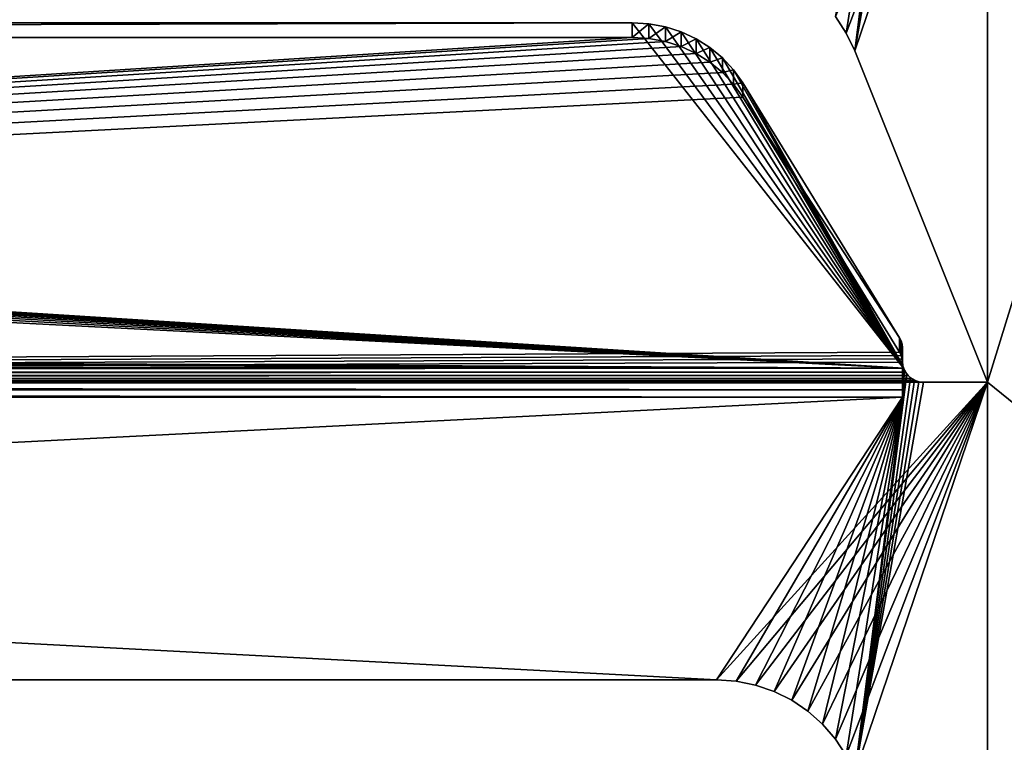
# Model space of a CAD drawing. Extents: x -547 to 547, y 0 to 578.
# Tile 25 of 256: x -113 to -90, y 21 to 38. Entities that reach past the tile are written whole.
import ezdxf

# ---------------------------------------------------------------- set-up
doc = ezdxf.new("R2010")
doc.units = 0
doc.header["$LTSCALE"] = 65.185185
for name, color, linetype in [('3', 7, 'CONTINUOUS'), ('332', 7, 'CONTINUOUS'), ('339', 7, 'CONTINUOUS'), ('372', 7, 'CONTINUOUS'), ('373', 7, 'CONTINUOUS'), ('410', 7, 'CONTINUOUS'), ('411', 7, 'CONTINUOUS'), ('415', 7, 'CONTINUOUS'), ('417', 7, 'CONTINUOUS'), ('418', 7, 'CONTINUOUS'), ('419', 7, 'CONTINUOUS'), ('420', 7, 'CONTINUOUS'), ('421', 7, 'CONTINUOUS'), ('422', 7, 'CONTINUOUS'), ('595', 7, 'CONTINUOUS'), ('597', 7, 'CONTINUOUS'), ('667', 7, 'CONTINUOUS'), ('668', 7, 'CONTINUOUS'), ('9', 7, 'CONTINUOUS')]:
    doc.layers.add(name, color=color, linetype=linetype)

msp = doc.modelspace()

# ---------------------------------------------------------------- linework, layer by layer
at = {"layer": '3', "color": 7, "linetype": 'CONTINUOUS'}
for points in [[(528.7, 1.5, -68), (-528.7, 1.5, -68), (528.7, 576.5, -68), (528.7, 1.5, -68)], [(528.7, 576.5, -68), (-528.7, 1.5, -68), (-528.7, 576.5, -68), (528.7, 576.5, -68)]]:
    msp.add_3dface(points, dxfattribs=at)
at = {"layer": '332', "color": 7, "linetype": 'CONTINUOUS'}
for points in [[(-69.5, 12, 68), (-69.5, 29, 68), (-90.5, 97, 68), (-69.5, 12, 68)], [(-90.5, 80, 68), (-69.5, 12, 68), (-90.5, 97, 68), (-90.5, 80, 68)], [(-69.5, 29, 68), (-69.5, 46, 68), (-90.5, 97, 68), (-69.5, 29, 68)], [(-90.5, 63, 68), (-69.5, 12, 68), (-90.5, 80, 68), (-90.5, 63, 68)], [(-90.5, 46, 68), (-69.5, 12, 68), (-90.5, 63, 68), (-90.5, 46, 68)], [(-94.073, 37.604, 68), (-93.82, 37.217, 68), (-90.5, 46, 68), (-94.073, 37.604, 68)], [(-93.82, 37.217, 68), (-93.62, 36.8, 68), (-90.5, 46, 68), (-93.82, 37.217, 68)], [(-93.62, 36.8, 68), (-90.5, 29, 68), (-90.5, 46, 68), (-93.62, 36.8, 68)], [(-90.5, 29, 68), (-69.5, 12, 68), (-90.5, 46, 68), (-90.5, 29, 68)], [(-223.13, 22, 68), (-96.87, 22, 68), (-229.5, 29, 68), (-223.13, 22, 68)], [(-96.87, 22, 68), (-90.5, 29, 68), (-229.5, 29, 68), (-96.87, 22, 68)], [(-96.87, 22, 68), (-96.408, 21.969, 68), (-90.5, 29, 68), (-96.87, 22, 68)], [(-96.408, 21.969, 68), (-95.955, 21.878, 68), (-90.5, 29, 68), (-96.408, 21.969, 68)], [(-95.955, 21.878, 68), (-95.517, 21.728, 68), (-90.5, 29, 68), (-95.955, 21.878, 68)], [(-95.517, 21.728, 68), (-95.103, 21.522, 68), (-90.5, 29, 68), (-95.517, 21.728, 68)], [(-95.103, 21.522, 68), (-94.72, 21.262, 68), (-90.5, 29, 68), (-95.103, 21.522, 68)], [(-94.72, 21.262, 68), (-94.375, 20.955, 68), (-90.5, 29, 68), (-94.72, 21.262, 68)], [(-94.375, 20.955, 68), (-94.073, 20.604, 68), (-90.5, 29, 68), (-94.375, 20.955, 68)], [(-94.073, 20.604, 68), (-93.82, 20.217, 68), (-90.5, 29, 68), (-94.073, 20.604, 68)], [(-93.82, 20.217, 68), (-93.62, 19.8, 68), (-90.5, 29, 68), (-93.82, 20.217, 68)], [(-93.62, 19.8, 68), (-90.5, 12, 68), (-90.5, 29, 68), (-93.62, 19.8, 68)], [(-90.5, 12, 68), (-69.5, 12, 68), (-90.5, 29, 68), (-90.5, 12, 68)]]:
    msp.add_3dface(points, dxfattribs=at)
at = {"layer": '339', "color": 3, "linetype": 'CONTINUOUS'}
for points in [[(-90.5, 12, 67), (-90.5, 29, 67), (-69.5, 97, 67), (-90.5, 12, 67)], [(-69.5, 80, 67), (-90.5, 12, 67), (-69.5, 97, 67), (-69.5, 80, 67)], [(-90.5, 29, 67), (-90.5, 46, 67), (-69.5, 97, 67), (-90.5, 29, 67)], [(-69.5, 63, 67), (-90.5, 12, 67), (-69.5, 80, 67), (-69.5, 63, 67)], [(-69.5, 46, 67), (-90.5, 12, 67), (-69.5, 63, 67), (-69.5, 46, 67)], [(-92.312, 46.109, 67), (-93.62, 36.8, 67), (-92.391, 46.188, 67), (-92.312, 46.109, 67)], [(-92.391, 46.188, 67), (-93.62, 36.8, 67), (-92.5, 45.647, 67), (-92.391, 46.188, 67)], [(-92.217, 46.05, 67), (-93.62, 36.8, 67), (-92.312, 46.109, 67), (-92.217, 46.05, 67)], [(-92.111, 46.013, 67), (-93.62, 36.8, 67), (-92.217, 46.05, 67), (-92.111, 46.013, 67)], [(-92, 46, 67), (-93.62, 36.8, 67), (-92.111, 46.013, 67), (-92, 46, 67)], [(-90.5, 29, 67), (-93.62, 36.8, 67), (-90.5, 46, 67), (-90.5, 29, 67)], [(-90.5, 46, 67), (-93.62, 36.8, 67), (-92, 46, 67), (-90.5, 46, 67)], [(-69.5, 29, 67), (-90.5, 12, 67), (-69.5, 46, 67), (-69.5, 29, 67)], [(-93.82, 37.217, 67), (-94.073, 37.604, 67), (-92.5, 45.647, 67), (-93.82, 37.217, 67)], [(-93.62, 36.8, 67), (-93.82, 37.217, 67), (-92.5, 45.647, 67), (-93.62, 36.8, 67)], [(-92.5, 29.5, 67), (-92.487, 29.389, 67), (-92.5, 28.647, 67), (-92.5, 29.5, 67)], [(-92.312, 29.109, 67), (-93.62, 19.8, 67), (-92.391, 29.188, 67), (-92.312, 29.109, 67)], [(-92.391, 29.188, 67), (-93.62, 19.8, 67), (-92.5, 28.647, 67), (-92.391, 29.188, 67)], [(-92.487, 29.389, 67), (-92.45, 29.283, 67), (-92.5, 28.647, 67), (-92.487, 29.389, 67)], [(-92.45, 29.283, 67), (-92.391, 29.188, 67), (-92.5, 28.647, 67), (-92.45, 29.283, 67)], [(-92.217, 29.05, 67), (-93.62, 19.8, 67), (-92.312, 29.109, 67), (-92.217, 29.05, 67)], [(-92.111, 29.013, 67), (-93.62, 19.8, 67), (-92.217, 29.05, 67), (-92.111, 29.013, 67)], [(-92, 29, 67), (-93.62, 19.8, 67), (-92.111, 29.013, 67), (-92, 29, 67)], [(-90.5, 12, 67), (-93.62, 19.8, 67), (-90.5, 29, 67), (-90.5, 12, 67)], [(-90.5, 29, 67), (-93.62, 19.8, 67), (-92, 29, 67), (-90.5, 29, 67)], [(-69.5, 12, 67), (-90.5, 12, 67), (-69.5, 29, 67), (-69.5, 12, 67)], [(-223.13, 22, 67), (-227.5, 28.647, 67), (-92.5, 28.647, 67), (-223.13, 22, 67)], [(-96.87, 22, 67), (-223.13, 22, 67), (-92.5, 28.647, 67), (-96.87, 22, 67)], [(-96.408, 21.969, 67), (-96.87, 22, 67), (-92.5, 28.647, 67), (-96.408, 21.969, 67)], [(-95.955, 21.878, 67), (-96.408, 21.969, 67), (-92.5, 28.647, 67), (-95.955, 21.878, 67)], [(-95.517, 21.728, 67), (-95.955, 21.878, 67), (-92.5, 28.647, 67), (-95.517, 21.728, 67)], [(-95.103, 21.522, 67), (-95.517, 21.728, 67), (-92.5, 28.647, 67), (-95.103, 21.522, 67)], [(-94.72, 21.262, 67), (-95.103, 21.522, 67), (-92.5, 28.647, 67), (-94.72, 21.262, 67)], [(-94.375, 20.955, 67), (-94.72, 21.262, 67), (-92.5, 28.647, 67), (-94.375, 20.955, 67)], [(-94.073, 20.604, 67), (-94.375, 20.955, 67), (-92.5, 28.647, 67), (-94.073, 20.604, 67)], [(-93.82, 20.217, 67), (-94.073, 20.604, 67), (-92.5, 28.647, 67), (-93.82, 20.217, 67)], [(-93.62, 19.8, 67), (-93.82, 20.217, 67), (-92.5, 28.647, 67), (-93.62, 19.8, 67)]]:
    msp.add_3dface(points, dxfattribs=at)
at = {"layer": '372', "color": 7, "linetype": 'CONTINUOUS'}
for points in [[(-96.408, 21.969, 68), (-96.87, 22, 68), (-96.408, 21.969, 67), (-96.408, 21.969, 68)], [(-96.408, 21.969, 67), (-96.87, 22, 68), (-96.87, 22, 67.5), (-96.408, 21.969, 67)], [(-96.87, 22, 67), (-96.408, 21.969, 67), (-96.87, 22, 67.5), (-96.87, 22, 67)], [(-95.955, 21.878, 68), (-96.408, 21.969, 68), (-95.955, 21.878, 67), (-95.955, 21.878, 68)], [(-96.408, 21.969, 68), (-96.408, 21.969, 67), (-95.955, 21.878, 67), (-96.408, 21.969, 68)], [(-95.517, 21.728, 68), (-95.955, 21.878, 68), (-95.517, 21.728, 67), (-95.517, 21.728, 68)], [(-95.955, 21.878, 68), (-95.955, 21.878, 67), (-95.517, 21.728, 67), (-95.955, 21.878, 68)], [(-95.103, 21.522, 68), (-95.517, 21.728, 68), (-95.103, 21.522, 67), (-95.103, 21.522, 68)], [(-95.517, 21.728, 68), (-95.517, 21.728, 67), (-95.103, 21.522, 67), (-95.517, 21.728, 68)], [(-94.72, 21.262, 68), (-95.103, 21.522, 68), (-94.72, 21.262, 67), (-94.72, 21.262, 68)], [(-95.103, 21.522, 68), (-95.103, 21.522, 67), (-94.72, 21.262, 67), (-95.103, 21.522, 68)], [(-94.375, 20.955, 68), (-94.72, 21.262, 68), (-94.375, 20.955, 67), (-94.375, 20.955, 68)], [(-94.72, 21.262, 68), (-94.72, 21.262, 67), (-94.375, 20.955, 67), (-94.72, 21.262, 68)], [(-94.073, 20.604, 68), (-94.375, 20.955, 68), (-94.073, 20.604, 67), (-94.073, 20.604, 68)], [(-94.375, 20.955, 68), (-94.375, 20.955, 67), (-94.073, 20.604, 67), (-94.375, 20.955, 68)], [(-93.82, 20.217, 68), (-94.073, 20.604, 68), (-93.82, 20.217, 67), (-93.82, 20.217, 68)], [(-94.073, 20.604, 68), (-94.073, 20.604, 67), (-93.82, 20.217, 67), (-94.073, 20.604, 68)]]:
    msp.add_3dface(points, dxfattribs=at)
at = {"layer": '373', "color": 7, "linetype": 'CONTINUOUS'}
for points in [[(-96.87, 22, 68), (-223.13, 22, 68), (-96.87, 22, 67.5), (-96.87, 22, 68)], [(-223.13, 22, 68), (-96.87, 22, 67), (-96.87, 22, 67.5), (-223.13, 22, 68)], [(-96.87, 22, 67), (-223.13, 22, 68), (-223.13, 22, 67.5), (-96.87, 22, 67)], [(-223.13, 22, 67), (-96.87, 22, 67), (-223.13, 22, 67.5), (-223.13, 22, 67)]]:
    msp.add_3dface(points, dxfattribs=at)
at = {"layer": '410', "color": 7, "linetype": 'CONTINUOUS'}
for points in [[(-90.5, 29, 68), (-93.62, 36.8, 68), (-90.5, 29, 67), (-90.5, 29, 68)], [(-90.5, 29, 67), (-93.62, 36.8, 68), (-93.62, 36.8, 67.5), (-90.5, 29, 67)], [(-93.62, 36.8, 67), (-90.5, 29, 67), (-93.62, 36.8, 67.5), (-93.62, 36.8, 67)]]:
    msp.add_3dface(points, dxfattribs=at)
at = {"layer": '411', "color": 7, "linetype": 'CONTINUOUS'}
for points in [[(-93.82, 37.217, 68), (-94.073, 37.604, 68), (-93.82, 37.217, 67), (-93.82, 37.217, 68)], [(-94.073, 37.604, 68), (-94.073, 37.604, 67), (-93.82, 37.217, 67), (-94.073, 37.604, 68)], [(-93.62, 36.8, 68), (-93.82, 37.217, 68), (-93.62, 36.8, 67.5), (-93.62, 36.8, 68)], [(-93.82, 37.217, 68), (-93.82, 37.217, 67), (-93.62, 36.8, 67), (-93.82, 37.217, 68)], [(-93.82, 37.217, 68), (-93.62, 36.8, 67), (-93.62, 36.8, 67.5), (-93.82, 37.217, 68)]]:
    msp.add_3dface(points, dxfattribs=at)
at = {"layer": '415', "color": 7, "linetype": 'CONTINUOUS'}
for points in [[(-229.5, 29, 68), (-90.5, 29, 68), (-228, 29, 67.969), (-229.5, 29, 68)], [(-90.5, 29, 68), (-92, 29, 67.969), (-228, 29, 67.969), (-90.5, 29, 68)], [(-90.5, 29, 68), (-90.5, 29, 67), (-92, 29, 67), (-90.5, 29, 68)], [(-90.5, 29, 68), (-92, 29, 67), (-92, 29, 67.969), (-90.5, 29, 68)]]:
    msp.add_3dface(points, dxfattribs=at)
at = {"layer": '417', "color": 7, "linetype": 'CONTINUOUS'}
for points in [[(-92.5, 29.5, 67), (-92.5, 29.472, 66.764), (-92.5, 29.814, 67.704), (-92.5, 29.5, 67)], [(-92.5, 29.5, 67.818), (-92.5, 29.5, 67), (-92.5, 29.814, 67.704), (-92.5, 29.5, 67.818)], [(-92.5, 29.5, 67), (-92.5, 28.647, 67), (-92.5, 28.821, 66.985), (-92.5, 29.5, 67)], [(-92.5, 29.472, 66.764), (-92.5, 29.5, 67), (-92.5, 28.989, 66.94), (-92.5, 29.472, 66.764)], [(-92.5, 28.989, 66.94), (-92.5, 29.5, 67), (-92.5, 28.821, 66.985), (-92.5, 28.989, 66.94)]]:
    msp.add_3dface(points, dxfattribs=at)
at = {"layer": '418', "color": 7, "linetype": 'CONTINUOUS'}
for points in [[(-222.297, 37.243, 65), (-92.471, 29.331, 67.879), (-221.926, 37.361, 64.957), (-222.297, 37.243, 65)], [(-221.926, 37.361, 64.957), (-92.471, 29.331, 67.879), (-221.541, 37.433, 64.931), (-221.926, 37.361, 64.957)], [(-221.541, 37.433, 64.931), (-92.471, 29.331, 67.879), (-221.149, 37.457, 64.922), (-221.541, 37.433, 64.931)], [(-221.149, 37.457, 64.922), (-92.471, 29.331, 67.879), (-98.851, 37.457, 64.922), (-221.149, 37.457, 64.922)], [(-98.851, 37.457, 64.922), (-92.471, 29.331, 67.879), (-98.459, 37.433, 64.931), (-98.851, 37.457, 64.922)], [(-98.459, 37.433, 64.931), (-92.471, 29.331, 67.879), (-98.074, 37.361, 64.957), (-98.459, 37.433, 64.931)], [(-98.074, 37.361, 64.957), (-92.471, 29.331, 67.879), (-97.703, 37.243, 65), (-98.074, 37.361, 64.957)], [(-222.975, 36.875, 65.134), (-92.471, 29.331, 67.879), (-222.649, 37.08, 65.059), (-222.975, 36.875, 65.134)], [(-222.649, 37.08, 65.059), (-92.471, 29.331, 67.879), (-222.297, 37.243, 65), (-222.649, 37.08, 65.059)], [(-97.703, 37.243, 65), (-92.471, 29.331, 67.879), (-97.351, 37.08, 65.059), (-97.703, 37.243, 65)], [(-97.351, 37.08, 65.059), (-92.471, 29.331, 67.879), (-97.025, 36.875, 65.134), (-97.351, 37.08, 65.059)], [(-223.27, 36.632, 65.222), (-92.471, 29.331, 67.879), (-222.975, 36.875, 65.134), (-223.27, 36.632, 65.222)], [(-97.025, 36.875, 65.134), (-92.471, 29.331, 67.879), (-96.73, 36.632, 65.222), (-97.025, 36.875, 65.134)], [(-223.529, 36.354, 65.323), (-92.471, 29.331, 67.879), (-223.27, 36.632, 65.222), (-223.529, 36.354, 65.323)], [(-96.73, 36.632, 65.222), (-92.471, 29.331, 67.879), (-96.471, 36.354, 65.323), (-96.73, 36.632, 65.222)], [(-223.747, 36.048, 65.435), (-92.471, 29.331, 67.879), (-223.529, 36.354, 65.323), (-223.747, 36.048, 65.435)], [(-92.471, 29.331, 67.879), (-96.253, 36.048, 65.435), (-96.471, 36.354, 65.323), (-92.471, 29.331, 67.879)], [(-227.433, 30.049, 67.618), (-92.471, 29.331, 67.879), (-223.747, 36.048, 65.435), (-227.433, 30.049, 67.618)], [(-92.567, 30.049, 67.618), (-96.253, 36.048, 65.435), (-92.493, 29.414, 67.849), (-92.567, 30.049, 67.618)], [(-92.493, 29.414, 67.849), (-96.253, 36.048, 65.435), (-92.471, 29.331, 67.879), (-92.493, 29.414, 67.849)], [(-227.5, 29.814, 67.704), (-92.471, 29.331, 67.879), (-227.492, 29.895, 67.674), (-227.5, 29.814, 67.704)], [(-227.492, 29.895, 67.674), (-92.471, 29.331, 67.879), (-227.47, 29.974, 67.645), (-227.492, 29.895, 67.674)], [(-227.47, 29.974, 67.645), (-92.471, 29.331, 67.879), (-227.433, 30.049, 67.618), (-227.47, 29.974, 67.645)], [(-92.567, 30.049, 67.618), (-92.5, 29.5, 67.818), (-92.53, 29.974, 67.645), (-92.567, 30.049, 67.618)], [(-92.5, 29.5, 67.818), (-92.567, 30.049, 67.618), (-92.493, 29.414, 67.849), (-92.5, 29.5, 67.818)], [(-92.53, 29.974, 67.645), (-92.5, 29.5, 67.818), (-92.508, 29.895, 67.674), (-92.53, 29.974, 67.645)], [(-92.5, 29.5, 67.818), (-92.5, 29.814, 67.704), (-92.508, 29.895, 67.674), (-92.5, 29.5, 67.818)], [(-227.5, 29.814, 67.704), (-227.5, 29.5, 67.818), (-92.471, 29.331, 67.879), (-227.5, 29.814, 67.704)], [(-227.529, 29.331, 67.879), (-92.471, 29.331, 67.879), (-227.507, 29.414, 67.849), (-227.529, 29.331, 67.879)], [(-92.471, 29.331, 67.879), (-227.5, 29.5, 67.818), (-227.507, 29.414, 67.849), (-92.471, 29.331, 67.879)]]:
    msp.add_3dface(points, dxfattribs=at)
at = {"layer": '419', "color": 7, "linetype": 'CONTINUOUS'}
for points in [[(-227.572, 29.241, 67.91), (-227.635, 29.158, 67.934), (-92.428, 29.241, 67.91), (-227.572, 29.241, 67.91)], [(-92.428, 29.241, 67.91), (-227.635, 29.158, 67.934), (-92.365, 29.158, 67.934), (-92.428, 29.241, 67.91)], [(-92.471, 29.331, 67.879), (-227.529, 29.331, 67.879), (-227.572, 29.241, 67.91), (-92.471, 29.331, 67.879)], [(-92.471, 29.331, 67.879), (-227.572, 29.241, 67.91), (-92.428, 29.241, 67.91), (-92.471, 29.331, 67.879)], [(-228, 29, 67.969), (-92, 29, 67.969), (-92.101, 29.01, 67.967), (-228, 29, 67.969)], [(-227.899, 29.01, 67.967), (-228, 29, 67.969), (-92.101, 29.01, 67.967), (-227.899, 29.01, 67.967)], [(-227.803, 29.041, 67.961), (-227.899, 29.01, 67.967), (-92.197, 29.041, 67.961), (-227.803, 29.041, 67.961)], [(-92.197, 29.041, 67.961), (-227.899, 29.01, 67.967), (-92.101, 29.01, 67.967), (-92.197, 29.041, 67.961)], [(-227.713, 29.09, 67.95), (-227.803, 29.041, 67.961), (-92.287, 29.09, 67.95), (-227.713, 29.09, 67.95)], [(-92.287, 29.09, 67.95), (-227.803, 29.041, 67.961), (-92.197, 29.041, 67.961), (-92.287, 29.09, 67.95)], [(-227.635, 29.158, 67.934), (-227.713, 29.09, 67.95), (-92.365, 29.158, 67.934), (-227.635, 29.158, 67.934)], [(-92.365, 29.158, 67.934), (-227.713, 29.09, 67.95), (-92.287, 29.09, 67.95), (-92.365, 29.158, 67.934)]]:
    msp.add_3dface(points, dxfattribs=at)
at = {"layer": '420', "color": 7, "linetype": 'CONTINUOUS'}
for points in [[(-227.5, 28.821, 66.985), (-227.5, 28.989, 66.94), (-92.5, 28.821, 66.985), (-227.5, 28.821, 66.985)], [(-227.5, 28.989, 66.94), (-92.5, 28.989, 66.94), (-92.5, 28.821, 66.985), (-227.5, 28.989, 66.94)], [(-92.5, 28.647, 67), (-227.5, 28.647, 67), (-227.5, 28.821, 66.985), (-92.5, 28.647, 67)], [(-92.5, 28.647, 67), (-227.5, 28.821, 66.985), (-92.5, 28.821, 66.985), (-92.5, 28.647, 67)]]:
    msp.add_3dface(points, dxfattribs=at)
at = {"layer": '421', "color": 7, "linetype": 'CONTINUOUS'}
for points in [[(-98.851, 37.115, 63.982), (-227.5, 28.989, 66.94), (-221.149, 37.115, 63.982), (-98.851, 37.115, 63.982)], [(-227.5, 28.989, 66.94), (-98.851, 37.115, 63.982), (-98.459, 37.091, 63.991), (-227.5, 28.989, 66.94)], [(-98.074, 37.019, 64.017), (-227.5, 28.989, 66.94), (-98.459, 37.091, 63.991), (-98.074, 37.019, 64.017)], [(-97.703, 36.901, 64.06), (-227.5, 28.989, 66.94), (-98.074, 37.019, 64.017), (-97.703, 36.901, 64.06)], [(-97.351, 36.738, 64.12), (-227.5, 28.989, 66.94), (-97.703, 36.901, 64.06), (-97.351, 36.738, 64.12)], [(-97.025, 36.533, 64.194), (-227.5, 28.989, 66.94), (-97.351, 36.738, 64.12), (-97.025, 36.533, 64.194)], [(-96.73, 36.29, 64.283), (-227.5, 28.989, 66.94), (-97.025, 36.533, 64.194), (-96.73, 36.29, 64.283)], [(-96.471, 36.012, 64.384), (-227.5, 28.989, 66.94), (-96.73, 36.29, 64.283), (-96.471, 36.012, 64.384)], [(-96.253, 35.706, 64.495), (-227.5, 28.989, 66.94), (-96.471, 36.012, 64.384), (-96.253, 35.706, 64.495)], [(-92.567, 29.707, 66.679), (-227.5, 28.989, 66.94), (-96.253, 35.706, 64.495), (-92.567, 29.707, 66.679)], [(-92.53, 29.632, 66.706), (-227.5, 28.989, 66.94), (-92.567, 29.707, 66.679), (-92.53, 29.632, 66.706)], [(-92.508, 29.553, 66.734), (-227.5, 28.989, 66.94), (-92.53, 29.632, 66.706), (-92.508, 29.553, 66.734)], [(-92.5, 29.472, 66.764), (-227.5, 28.989, 66.94), (-92.508, 29.553, 66.734), (-92.5, 29.472, 66.764)], [(-227.5, 28.989, 66.94), (-92.5, 29.472, 66.764), (-92.5, 28.989, 66.94), (-227.5, 28.989, 66.94)]]:
    msp.add_3dface(points, dxfattribs=at)
at = {"layer": '422', "color": 7, "linetype": 'CONTINUOUS'}
for points in [[(-221.149, 37.457, 64.922), (-98.851, 37.457, 64.922), (-221.149, 37.115, 63.982), (-221.149, 37.457, 64.922)], [(-98.851, 37.457, 64.922), (-98.851, 37.115, 63.982), (-221.149, 37.115, 63.982), (-98.851, 37.457, 64.922)]]:
    msp.add_3dface(points, dxfattribs=at)
at = {"layer": '595', "color": 7, "linetype": 'CONTINUOUS'}
for points in [[(-96.253, 36.048, 65.435), (-92.567, 30.049, 67.618), (-96.253, 35.706, 64.495), (-96.253, 36.048, 65.435)], [(-92.567, 30.049, 67.618), (-92.567, 29.707, 66.679), (-96.253, 35.706, 64.495), (-92.567, 30.049, 67.618)]]:
    msp.add_3dface(points, dxfattribs=at)
at = {"layer": '597', "color": 7, "linetype": 'CONTINUOUS'}
for points in [[(-98.851, 37.457, 64.922), (-98.459, 37.433, 64.931), (-98.851, 37.115, 63.982), (-98.851, 37.457, 64.922)], [(-98.851, 37.115, 63.982), (-98.459, 37.433, 64.931), (-98.459, 37.091, 63.991), (-98.851, 37.115, 63.982)], [(-98.459, 37.433, 64.931), (-98.074, 37.361, 64.957), (-98.459, 37.091, 63.991), (-98.459, 37.433, 64.931)], [(-98.074, 37.361, 64.957), (-98.074, 37.019, 64.017), (-98.459, 37.091, 63.991), (-98.074, 37.361, 64.957)], [(-98.074, 37.361, 64.957), (-97.703, 37.243, 65), (-98.074, 37.019, 64.017), (-98.074, 37.361, 64.957)], [(-97.703, 37.243, 65), (-97.703, 36.901, 64.06), (-98.074, 37.019, 64.017), (-97.703, 37.243, 65)], [(-97.703, 37.243, 65), (-97.351, 37.08, 65.059), (-97.703, 36.901, 64.06), (-97.703, 37.243, 65)], [(-97.351, 37.08, 65.059), (-97.351, 36.738, 64.12), (-97.703, 36.901, 64.06), (-97.351, 37.08, 65.059)], [(-97.351, 37.08, 65.059), (-97.025, 36.875, 65.134), (-97.351, 36.738, 64.12), (-97.351, 37.08, 65.059)], [(-97.025, 36.875, 65.134), (-97.025, 36.533, 64.194), (-97.351, 36.738, 64.12), (-97.025, 36.875, 65.134)], [(-97.025, 36.875, 65.134), (-96.73, 36.632, 65.222), (-97.025, 36.533, 64.194), (-97.025, 36.875, 65.134)], [(-96.73, 36.632, 65.222), (-96.73, 36.29, 64.283), (-97.025, 36.533, 64.194), (-96.73, 36.632, 65.222)], [(-96.73, 36.632, 65.222), (-96.471, 36.354, 65.323), (-96.73, 36.29, 64.283), (-96.73, 36.632, 65.222)], [(-96.471, 36.354, 65.323), (-96.471, 36.012, 64.384), (-96.73, 36.29, 64.283), (-96.471, 36.354, 65.323)], [(-96.471, 36.354, 65.323), (-96.253, 36.048, 65.435), (-96.471, 36.012, 64.384), (-96.471, 36.354, 65.323)], [(-96.253, 36.048, 65.435), (-96.253, 35.706, 64.495), (-96.471, 36.012, 64.384), (-96.253, 36.048, 65.435)]]:
    msp.add_3dface(points, dxfattribs=at)
at = {"layer": '667', "color": 7, "linetype": 'CONTINUOUS'}
for points in [[(-92.487, 29.389, 67), (-92.5, 29.5, 67), (-92.493, 29.414, 67.849), (-92.487, 29.389, 67)], [(-92.5, 29.5, 67), (-92.5, 29.5, 67.818), (-92.493, 29.414, 67.849), (-92.5, 29.5, 67)], [(-92.487, 29.389, 67), (-92.493, 29.414, 67.849), (-92.471, 29.331, 67.879), (-92.487, 29.389, 67)], [(-92.45, 29.283, 67), (-92.487, 29.389, 67), (-92.471, 29.331, 67.879), (-92.45, 29.283, 67)], [(-92.45, 29.283, 67), (-92.471, 29.331, 67.879), (-92.428, 29.241, 67.91), (-92.45, 29.283, 67)], [(-92.391, 29.188, 67), (-92.45, 29.283, 67), (-92.428, 29.241, 67.91), (-92.391, 29.188, 67)], [(-92.391, 29.188, 67), (-92.428, 29.241, 67.91), (-92.365, 29.158, 67.934), (-92.391, 29.188, 67)], [(-92.312, 29.109, 67), (-92.391, 29.188, 67), (-92.365, 29.158, 67.934), (-92.312, 29.109, 67)], [(-92.312, 29.109, 67), (-92.365, 29.158, 67.934), (-92.287, 29.09, 67.95), (-92.312, 29.109, 67)], [(-92.217, 29.05, 67), (-92.312, 29.109, 67), (-92.287, 29.09, 67.95), (-92.217, 29.05, 67)], [(-92.217, 29.05, 67), (-92.287, 29.09, 67.95), (-92.197, 29.041, 67.961), (-92.217, 29.05, 67)], [(-92.111, 29.013, 67), (-92.217, 29.05, 67), (-92.197, 29.041, 67.961), (-92.111, 29.013, 67)], [(-92.111, 29.013, 67), (-92.197, 29.041, 67.961), (-92.101, 29.01, 67.967), (-92.111, 29.013, 67)], [(-92, 29, 67), (-92.111, 29.013, 67), (-92, 29, 67.969), (-92, 29, 67)], [(-92, 29, 67.969), (-92.111, 29.013, 67), (-92.101, 29.01, 67.967), (-92, 29, 67.969)]]:
    msp.add_3dface(points, dxfattribs=at)
at = {"layer": '668', "color": 7, "linetype": 'CONTINUOUS'}
for points in [[(-92.567, 30.049, 67.618), (-92.53, 29.974, 67.645), (-92.567, 29.707, 66.679), (-92.567, 30.049, 67.618)], [(-92.53, 29.974, 67.645), (-92.53, 29.632, 66.706), (-92.567, 29.707, 66.679), (-92.53, 29.974, 67.645)], [(-92.53, 29.974, 67.645), (-92.508, 29.895, 67.674), (-92.53, 29.632, 66.706), (-92.53, 29.974, 67.645)], [(-92.508, 29.895, 67.674), (-92.508, 29.553, 66.734), (-92.53, 29.632, 66.706), (-92.508, 29.895, 67.674)], [(-92.508, 29.895, 67.674), (-92.5, 29.814, 67.704), (-92.508, 29.553, 66.734), (-92.508, 29.895, 67.674)], [(-92.5, 29.814, 67.704), (-92.5, 29.472, 66.764), (-92.508, 29.553, 66.734), (-92.5, 29.814, 67.704)]]:
    msp.add_3dface(points, dxfattribs=at)
at = {"layer": '9', "color": 7, "linetype": 'CONTINUOUS'}
for points in [[(349, 551.5, -50), (-349, 551.5, -50), (349, 9.5, -50), (349, 551.5, -50)], [(349, 9.5, -50), (-349, 551.5, -50), (-349, 9.5, -50), (349, 9.5, -50)]]:
    msp.add_3dface(points, dxfattribs=at)

doc.saveas('drawing.dxf')
